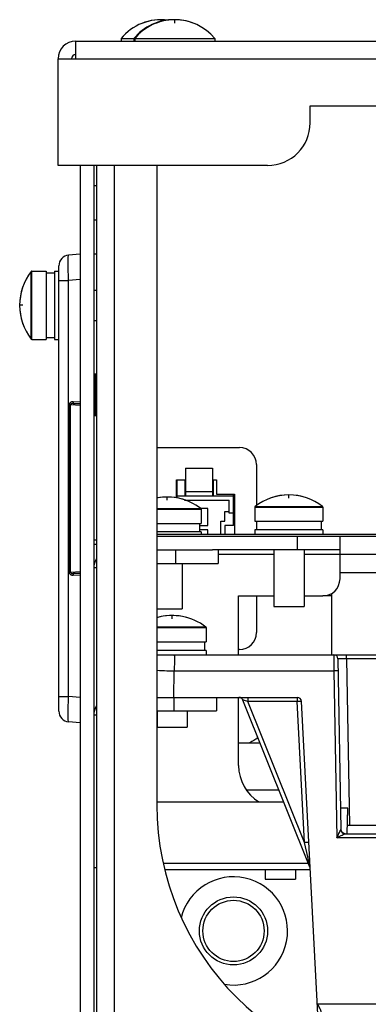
# Model space of a CAD drawing. Extents: x 29 to 410, y 35 to 287.
# Tile 3 of 46: x 50 to 60, y 80 to 109. Entities that reach past the tile are written whole.
import ezdxf

# ---------------------------------------------------------------- set-up
doc = ezdxf.new("R2010")
doc.units = 0
doc.header["$LTSCALE"] = 23.1
doc.layers.get('0').update_dxf_attribs({"linetype": 'CONTINUOUS'})
doc.layers.add('ALL_CURVE', color=7, linetype='CONTINUOUS')

msp = doc.modelspace()

# ---------------------------------------------------------------- linework, layer by layer
at = {"color": 3, "linetype": 'CONTINUOUS'}
for p, q in [((51.36, 108.096), (51.36, 108.621)), ((51.36, 108.621), (114.11, 108.621)), ((50.835, 104.971), (50.835, 108.096)), ((50.835, 108.096), (114.635, 108.096)), ((58.235, 106.221), (58.235, 106.721)), ((58.235, 106.721), (107.235, 106.721)), ((56.985, 104.971), (50.835, 104.971)), ((51.885, 104.971), (51.885, 69.646)), ((53.735, 94.159), (69.61, 94.159)), ((53.735, 93.696), (55.368, 93.696)), ((59.11, 93.571), (60.865, 93.571)), ((58.86, 92.346), (58.61, 92.346)), ((53.735, 88.971), (55.485, 88.971))]:
    msp.add_line(p, q, dxfattribs=at)
at = {"color": 7, "linetype": 'CONTINUOUS'}
for p, q in [((52.685, 108.693), (52.685, 108.621)), ((52.685, 108.693), (55.435, 108.693)), ((53.06, 108.693), (53.06, 108.621)), ((53.085, 108.693), (53.085, 108.621)), ((55.435, 108.693), (55.435, 108.621)), ((51.485, 104.971), (51.485, 69.646)), ((51.96, 104.971), (51.96, 69.646)), ((52.485, 104.971), (52.485, 69.646)), ((53.735, 104.971), (53.735, 86.221)), ((51.96, 104.371), (51.885, 104.371)), ((51.96, 103.371), (51.885, 103.371)), ((51.485, 102.371), (51.146, 102.342)), ((51.96, 102.371), (51.885, 102.371)), ((50.86, 88.962), (50.86, 102.03)), ((50.047, 99.881), (50.047, 101.862)), ((50.067, 99.871), (50.067, 101.871)), ((50.067, 101.871), (50.485, 101.871)), ((50.485, 101.871), (50.485, 99.871)), ((50.485, 101.821), (50.735, 101.821)), ((50.735, 101.871), (50.735, 99.871)), ((50.735, 101.871), (50.86, 101.871)), ((50.86, 101.594), (51.146, 101.594)), ((51.485, 101.624), (51.146, 101.594)), ((51.146, 89.398), (51.146, 101.594)), ((51.885, 101.314), (51.96, 101.314)), ((51.885, 100.428), (51.96, 100.428)), ((50.485, 99.921), (50.735, 99.921)), ((50.067, 99.871), (50.485, 99.871)), ((50.735, 99.871), (50.86, 99.871)), ((51.885, 98.864), (51.96, 98.863)), ((51.16, 93.047), (51.16, 97.946)), ((51.202, 97.946), (51.16, 97.946)), ((51.202, 93.047), (51.202, 97.946)), ((51.485, 97.928), (51.202, 97.946)), ((51.278, 98.043), (51.485, 98.044)), ((51.283, 97.993), (51.485, 97.994)), ((51.485, 97.981), (51.283, 97.993)), ((51.96, 97.63), (51.885, 97.628)), ((53.735, 96.696), (56.16, 96.696)), ((56.66, 96.196), (56.66, 94.999)), ((54.573, 96.096), (54.573, 95.284)), ((54.573, 96.096), (55.373, 96.096)), ((55.373, 96.096), (55.373, 95.284)), ((54.31, 95.22), (54.31, 95.746)), ((54.31, 95.746), (54.573, 95.746)), ((54.335, 95.215), (54.335, 95.746)), ((54.56, 95.746), (54.56, 95.284)), ((55.373, 95.746), (55.485, 95.746)), ((55.385, 95.746), (55.385, 95.284)), ((55.485, 95.746), (55.485, 95.334)), ((54.573, 95.409), (55.373, 95.409)), ((55.485, 95.334), (56.01, 95.334)), ((55.985, 94.409), (55.985, 95.334)), ((56.01, 95.334), (56.01, 94.159)), ((54.335, 95.284), (55.985, 95.284)), ((54.551, 95.159), (55.86, 95.159)), ((55.86, 94.771), (55.86, 95.159)), ((53.735, 94.91), (55.026, 94.91)), ((53.735, 94.89), (55.035, 94.89)), ((55.235, 94.909), (55.026, 94.909)), ((55.035, 94.89), (55.035, 94.471)), ((55.235, 94.409), (55.235, 94.909)), ((55.735, 94.534), (55.735, 94.821)), ((55.735, 94.821), (55.86, 94.821)), ((55.985, 94.771), (55.86, 94.771)), ((56.61, 94.952), (56.61, 94.534)), ((56.61, 94.952), (58.61, 94.952)), ((56.62, 94.972), (58.601, 94.972)), ((58.61, 94.952), (58.61, 94.534)), ((53.735, 94.471), (55.035, 94.471)), ((54.985, 94.471), (54.985, 94.221)), ((55.61, 94.159), (55.61, 94.534)), ((55.61, 94.534), (55.735, 94.534)), ((56.61, 94.534), (58.61, 94.534)), ((56.66, 94.534), (56.66, 94.284)), ((58.56, 94.534), (58.56, 94.284)), ((55.035, 94.221), (53.735, 94.221)), ((54.985, 94.409), (55.235, 94.409)), ((55.235, 94.284), (54.985, 94.284)), ((55.035, 94.221), (55.035, 94.159)), ((55.235, 94.159), (55.235, 94.284)), ((55.735, 94.409), (55.735, 94.159)), ((55.985, 94.409), (55.735, 94.409)), ((56.61, 94.284), (56.61, 94.159)), ((58.61, 94.284), (56.61, 94.284)), ((58.61, 94.284), (58.61, 94.159)), ((51.885, 93.989), (51.96, 93.988)), ((51.885, 93.864), (51.96, 93.863)), ((53.735, 94.096), (69.921, 94.096)), ((57.86, 93.696), (57.86, 94.096)), ((59.11, 92.846), (59.11, 94.096)), ((54.285, 93.696), (54.285, 93.296)), ((59.11, 93.696), (55.368, 93.696)), ((55.535, 93.696), (55.535, 93.296)), ((55.535, 93.571), (57.167, 93.571)), ((57.167, 93.696), (57.167, 92.034)), ((58.054, 93.696), (58.054, 92.034)), ((58.054, 93.571), (59.11, 93.571)), ((53.735, 93.296), (55.535, 93.296)), ((54.479, 93.296), (54.479, 91.971)), ((51.16, 93.047), (51.202, 93.047)), ((51.202, 93.047), (51.485, 93.064)), ((51.283, 93), (51.485, 93.012)), ((51.485, 92.999), (51.283, 93)), ((51.96, 93.171), (51.885, 93.171)), ((59.11, 93.034), (60.865, 93.034)), ((51.485, 92.949), (51.278, 92.95)), ((58.86, 92.416), (58.86, 90.621)), ((56.135, 90.621), (56.135, 92.346)), ((56.135, 92.346), (57.167, 92.346)), ((56.66, 92.346), (56.66, 91.271)), ((58.054, 92.346), (58.61, 92.346)), ((53.735, 91.971), (54.479, 91.971)), ((57.167, 92.034), (58.054, 92.034)), ((53.735, 91.435), (55.176, 91.435)), ((53.735, 91.415), (55.185, 91.415)), ((55.185, 91.415), (55.185, 90.996)), ((53.735, 90.996), (55.185, 90.996)), ((55.135, 90.996), (55.135, 90.746)), ((55.185, 90.746), (53.735, 90.746)), ((55.185, 90.746), (55.185, 90.621)), ((56.16, 90.771), (56.135, 90.771)), ((53.735, 90.621), (69.737, 90.621)), ((58.925, 90.621), (58.931, 90.147)), ((59.05, 90.498), (59.137, 85.494)), ((59.3, 90.498), (59.3, 90.621)), ((59.3, 90.498), (59.385, 85.621)), ((66.046, 90.498), (59.3, 90.498)), ((54.234, 89.371), (54.248, 90.147)), ((55.586, 90.147), (58.931, 90.147)), ((58.931, 90.147), (59.017, 85.253)), ((50.86, 89.398), (51.146, 89.398)), ((51.485, 89.368), (51.146, 89.398)), ((53.735, 89.371), (57.856, 89.371)), ((54.235, 89.371), (54.235, 88.971)), ((55.485, 89.371), (55.485, 88.971)), ((56.135, 87.371), (56.135, 89.371)), ((58.229, 84.391), (56.256, 89.293)), ((56.408, 89.371), (56.408, 89.248)), ((58.073, 85.111), (56.408, 89.248)), ((57.856, 89.248), (56.408, 89.248)), ((57.856, 89.371), (57.856, 89.248)), ((58.073, 85.111), (57.856, 89.248)), ((58.505, 79.24), (57.981, 89.253)), ((53.742, 88.971), (53.742, 88.496)), ((54.629, 88.971), (54.629, 88.496)), ((51.96, 88.846), (51.885, 88.846)), ((51.485, 88.621), (51.146, 88.651)), ((53.742, 88.496), (54.629, 88.496)), ((56.685, 88.159), (56.685, 88.226)), ((56.135, 88.034), (56.763, 88.034)), ((56.36, 86.659), (57.316, 86.659)), ((53.735, 86.309), (57.457, 86.309)), ((59.335, 86.121), (59.127, 86.121)), ((59.322, 85.371), (59.335, 86.121)), ((59.137, 85.494), (59.137, 85.494)), ((59.327, 85.621), (60.485, 85.621)), ((65.954, 85.253), (59.017, 85.253)), ((59.262, 85.371), (65.956, 85.371)), ((58.163, 84.691), (58.073, 85.111)), ((58.217, 84.443), (58.163, 84.691)), ((51.96, 84.371), (51.885, 84.371)), ((58.186, 84.496), (53.927, 84.496)), ((58.228, 84.393), (58.217, 84.443)), ((58.229, 84.391), (58.228, 84.393)), ((58.24, 84.309), (53.977, 84.309)), ((56.917, 84.309), (56.917, 84.034)), ((57.804, 84.309), (57.804, 84.034)), ((56.917, 84.034), (57.804, 84.034)), ((64.048, 80.371), (58.446, 80.371))]:
    msp.add_line(p, q, dxfattribs=at)
for points in [[(51.146, 101.594), (51.141, 101.74), (51.137, 101.88), (51.135, 102.009), (51.135, 102.122), (51.135, 102.215), (51.137, 102.284), (51.141, 102.327), (51.146, 102.342)], [(51.936, 97.629), (51.935, 98.041), (51.935, 98.452), (51.936, 98.863)], [(51.278, 98.043), (51.26, 98.042), (51.243, 98.038), (51.228, 98.034), (51.215, 98.028), (51.203, 98.021), (51.194, 98.014), (51.186, 98.006), (51.179, 97.998), (51.173, 97.99), (51.168, 97.981), (51.164, 97.971), (51.161, 97.959), (51.16, 97.946)], [(51.283, 97.993), (51.27, 97.992), (51.258, 97.991), (51.248, 97.989), (51.239, 97.986), (51.231, 97.983), (51.225, 97.979), (51.219, 97.976), (51.215, 97.972), (51.211, 97.968), (51.207, 97.963), (51.205, 97.958), (51.203, 97.952), (51.202, 97.946)], [(51.278, 98.043), (51.279, 98.024), (51.28, 98.008), (51.281, 97.997), (51.283, 97.993)], [(51.16, 93.047), (51.16, 93.039), (51.162, 93.03), (51.164, 93.022), (51.167, 93.013), (51.172, 93.004), (51.178, 92.995), (51.187, 92.985), (51.197, 92.976), (51.209, 92.968), (51.223, 92.961), (51.24, 92.955), (51.258, 92.951), (51.278, 92.95)], [(51.202, 93.047), (51.202, 93.043), (51.203, 93.039), (51.205, 93.034), (51.207, 93.03), (51.21, 93.026), (51.214, 93.021), (51.22, 93.016), (51.227, 93.012), (51.235, 93.008), (51.245, 93.005), (51.256, 93.002), (51.269, 93), (51.283, 93)], [(51.283, 93), (51.281, 92.995), (51.28, 92.984), (51.279, 92.968), (51.278, 92.95)], [(54.248, 90.621), (54.248, 90.61), (54.249, 90.575), (54.249, 90.519), (54.249, 90.445), (54.249, 90.355), (54.248, 90.254), (54.248, 90.147)], [(59.3, 90.498), (59.244, 90.499), (59.192, 90.499), (59.144, 90.499), (59.105, 90.499), (59.075, 90.499), (59.056, 90.499), (59.05, 90.498)], [(53.735, 90.166), (53.749, 90.165), (53.818, 90.161), (53.888, 90.157), (53.959, 90.154), (54.031, 90.152), (54.103, 90.15), (54.175, 90.148), (54.248, 90.147)], [(54.248, 90.147), (54.478, 90.148), (54.726, 90.147), (54.993, 90.147), (55.586, 90.147)], [(59.056, 90.143), (59.05, 90.145), (59.032, 90.147), (59.005, 90.147), (58.97, 90.148), (58.931, 90.147)], [(51.146, 88.651), (51.141, 88.666), (51.137, 88.709), (51.135, 88.778), (51.135, 88.87), (51.135, 88.984), (51.137, 89.112), (51.141, 89.252), (51.146, 89.398)], [(56.408, 89.248), (56.372, 89.259), (56.339, 89.269), (56.31, 89.278), (56.287, 89.285), (56.27, 89.29), (56.259, 89.292), (56.256, 89.293)], [(57.981, 89.253), (57.976, 89.253), (57.964, 89.253), (57.944, 89.252), (57.918, 89.251), (57.888, 89.25), (57.856, 89.248)], [(59.017, 85.253), (59.04, 85.3), (59.061, 85.342), (59.079, 85.38), (59.095, 85.412), (59.109, 85.44), (59.121, 85.463), (59.129, 85.479), (59.135, 85.49), (59.137, 85.494)], [(59.262, 85.371), (59.224, 85.377), (59.19, 85.395), (59.162, 85.422), (59.144, 85.456), (59.137, 85.494)], [(59.017, 85.253), (59.064, 85.277), (59.106, 85.298)], [(59.106, 85.298), (59.143, 85.316), (59.176, 85.332), (59.205, 85.346), (59.228, 85.357), (59.246, 85.365), (59.257, 85.37), (59.262, 85.371)], [(58.198, 85.115), (58.191, 85.116), (58.174, 85.115), (58.146, 85.115), (58.111, 85.113), (58.073, 85.111)], [(58.595, 79.921), (58.59, 80.012), (58.586, 80.051), (58.58, 80.088), (58.571, 80.122), (58.562, 80.155), (58.55, 80.187), (58.537, 80.219), (58.52, 80.253), (58.501, 80.289), (58.476, 80.329), (58.446, 80.371)]]:
    msp.add_lwpolyline(points, dxfattribs=at)
for radius in [0.999, 0.898]:
    msp.add_circle((55.985, 82.521), radius, dxfattribs=at)
for centre, radius, start, end in [((53.86, 107.721), 1.525, 82.9369, 140.3981), ((54.235, 107.721), 1.525, 89.5291, 140.3981), ((54.26, 107.721), 1.525, 39.6019, 140.3981), ((51.36, 108.096), 0.125, 90, 180), ((51.173, 102.03), 0.312, 95, 180.0004), ((51.335, 100.871), 1.625, 142.4557, 217.5443), ((50.067, 101.846), 0.025, 90, 142.4557), ((50.067, 99.896), 0.025, 217.5443, 270), ((56.16, 96.196), 0.5, 0, 90), ((57.61, 93.684), 1.625, 52.4557, 127.5443), ((54.035, 93.621), 1.625, 52.4557, 100.6621), ((55.01, 94.89), 0.025, 0, 52.4557), ((56.635, 94.952), 0.025, 127.5443, 180), ((58.585, 94.952), 0.025, 0, 52.4557), ((58.61, 92.846), 0.5, 270, 360), ((54.185, 90.146), 1.625, 52.4557, 106.096), ((55.16, 91.415), 0.025, 0, 52.4557), ((56.16, 91.271), 0.5, 270, 360), ((58.925, 90.496), 0.125, 1.0018, 90), ((56.14, 89.246), 0.125, 21.9205, 90), ((57.856, 89.246), 0.125, 3, 90), ((51.173, 88.962), 0.312, 180.0006, 265), ((52.41, 88.846), 0.525, 150.0772, 180), ((57.36, 86.684), 1.625, 113.7074, 123.6383), ((57.385, 87.371), 1.25, 180, 238.4987), ((61.735, 86.221), 8, 180, 270), ((59.262, 85.496), 0.125, 181, 270), ((55.985, 82.521), 1.587, 260.2811, 166.1142)]:
    msp.add_arc(centre, radius, start, end, dxfattribs=at)
at = {"color": 3, "linetype": 'CONTINUOUS'}
for centre, radius, start, end in [((51.36, 108.096), 0.525, 90, 180), ((56.985, 106.221), 1.25, 270, 360), ((52.41, 93.171), 0.525, 150.621, 180)]:
    msp.add_arc(centre, radius, start, end, dxfattribs=at)
at = {"layer": 'ALL_CURVE', "color": 40, "linetype": 'CONTINUOUS'}
for p, q in [((53.86, 109.199), (53.86, 109.246)), ((54.235, 109.245), (54.235, 109.246)), ((54.26, 109.148), (54.26, 109.246)), ((49.806, 100.871), (49.71, 100.871)), ((57.61, 95.213), (57.61, 95.309)), ((54.035, 95.15), (54.035, 95.246)), ((54.185, 91.675), (54.185, 91.771))]:
    msp.add_line(p, q, dxfattribs=at)
for centre, radius, start, end in [((53.86, 107.721), 1.525, 82.9019, 110.6378), ((54.235, 107.721), 1.525, 89.1688, 110.6378), ((54.26, 107.721), 1.525, 69.3622, 110.6378), ((51.335, 100.871), 1.625, 160.2168, 199.7832), ((57.61, 93.684), 1.625, 70.2168, 109.7832), ((54.035, 93.621), 1.625, 70.2168, 100.639), ((54.185, 90.146), 1.625, 70.2168, 106.0768)]:
    msp.add_arc(centre, radius, start, end, dxfattribs=at)

doc.saveas('drawing.dxf')
